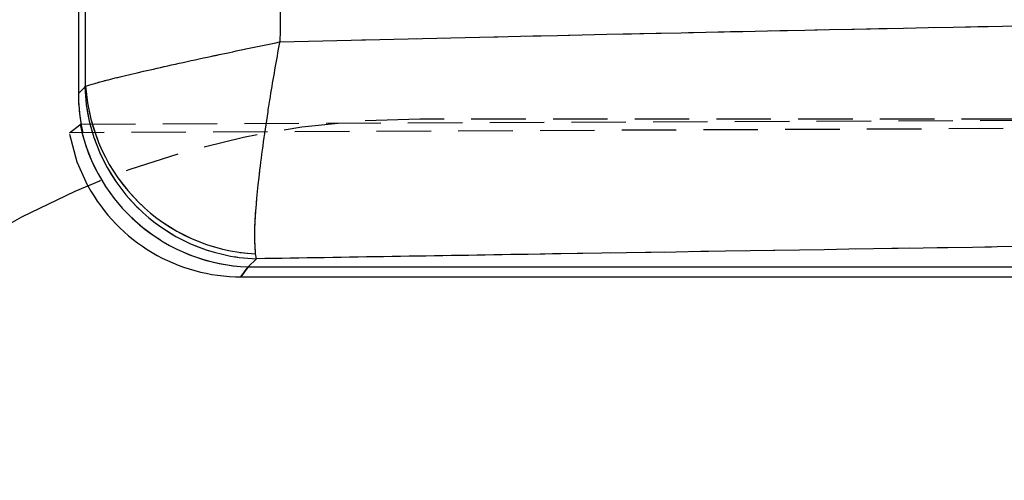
# Model space of a CAD drawing. Extents: x 35 to 394, y 29 to 281.
# Tile 17 of 23: x 306 to 329, y 244 to 255. Entities that reach past the tile are written whole.
import ezdxf

# ---------------------------------------------------------------- set-up
doc = ezdxf.new("R2010")
doc.units = 0
doc.linetypes.add('HIDDEN', pattern=[1.905, 1.27, -0.635])
doc.layers.get('0').update_dxf_attribs({"linetype": 'CONTINUOUS'})
doc.layers.add('FORMATO', color=179, linetype='CONTINUOUS')
doc.styles.add('SLDTEXTSTYLE0', font='TXT', dxfattribs={"width": 0.75})
doc.dimstyles.new('SLDDIMSTYLE1', dxfattribs={"dimtxt": 3.5, "dimasz": 3.302, "dimexe": 0, "dimexo": 0.0625, "dimgap": 0.875, "dimtad": 1, "dimdec": 0, "dimrnd": 1e-09, "dimzin": 12, "dimtxsty": 'SLDTEXTSTYLE0', "dimsah": 1, "dimcen": 0.09, "dimazin": 3, "dimtfac": 1, "dimtofl": 0, "dimtmove": 0, "dimatfit": 3, "dimtolj": 1, "dimtzin": 12})

# ---------------------------------------------------------------- blocks, each defined once
blk = doc.blocks.new('_D_1')
at = {"layer": 'FORMATO'}
for p, q in [((346.439, 270.441), (392.197, 270.441)), ((391.197, 270.441), (391.197, 214.087)), ((276.749, 214.087), (392.197, 214.087))]:
    blk.add_line(p, q, dxfattribs=at)
for points in [[(391.197, 270.441), (390.689, 267.139), (391.705, 267.139)], [(391.197, 214.087), (391.705, 217.389), (390.689, 217.389)]]:
    blk.add_solid(points, dxfattribs=at)
at = {"layer": 'FORMATO', "insert": (386.685, 235.03), "char_height": 3.5, "attachment_point": 1, "rotation": 90, "style": 'SLDTEXTSTYLE0'}
blk.add_mtext('56', dxfattribs=at)
blk = doc.blocks.new('_D_2')
at = {"layer": 'FORMATO'}
for p, q in [((157.763, 229.149), (157.763, 276.982)), ((368.222, 259.017), (368.222, 276.982)), ((368.222, 275.982), (157.763, 275.982))]:
    blk.add_line(p, q, dxfattribs=at)
for points in [[(157.763, 275.982), (161.065, 275.474), (161.065, 276.49)], [(368.222, 275.982), (364.92, 276.49), (364.92, 275.474)]]:
    blk.add_solid(points, dxfattribs=at)
at = {"layer": 'FORMATO', "insert": (266.021, 280.494), "char_height": 3.5, "attachment_point": 1, "style": 'SLDTEXTSTYLE0'}
blk.add_mtext('210', dxfattribs=at)

msp = doc.modelspace()

# ---------------------------------------------------------------- linework, layer by layer
at = {"color": 7, "linetype": 'CONTINUOUS'}
for p, q in [((307.8254, 264.0941), (307.8254, 253.2782)), ((307.8254, 253.2782), (307.9759, 253.4286)), ((307.9759, 253.4286), (307.9937, 253.4516)), ((307.8556, 252.5523), (307.8647, 252.5594)), ((311.9742, 249.4303), (311.954, 249.5438)), ((311.9742, 249.4303), (311.7844, 249.2405)), ((311.7844, 249.2405), (336.7274, 249.2405)), ((311.6148, 249.0092), (336.7274, 249.0092))]:
    msp.add_line(p, q, dxfattribs=at)
at = {"color": 7, "linetype": 'HIDDEN'}
for p, q in [((307.8254, 253.2782), (307.9759, 253.4286)), ((307.9759, 253.4286), (307.9937, 253.4516)), ((307.8875, 252.5676), (361.8513, 252.7861)), ((356.3529, 252.6849), (315.7822, 252.6849)), ((361.7652, 252.6017), (307.6161, 252.366)), ((307.6161, 252.366), (307.8556, 252.5523)), ((311.9742, 249.4303), (311.954, 249.5438)), ((311.7844, 249.2405), (311.6148, 249.0092)), ((311.9742, 249.4303), (311.7844, 249.2405)), ((311.7844, 249.2405), (336.7274, 249.2405))]:
    msp.add_line(p, q, dxfattribs=at)
at = {"color": 8, "linetype": 'CONTINUOUS'}
msp.add_line((311.6148, 249.0092), (311.7844, 249.2405), dxfattribs=at)
at = {"color": 7, "linetype": 'HIDDEN', "flags": 128}
for points in [[(315.7822, 252.6849), (314.404, 252.6374), (313.0322, 252.495), (311.6736, 252.2583), (310.3345, 251.9287), (309.0213, 251.5075), (308.3172, 251.2395)], [(308.0483, 251.1291), (307.7992, 251.6818), (307.616, 252.3669)]]:
    msp.add_lwpolyline(points, dxfattribs=at)
at = {"color": 7, "linetype": 'CONTINUOUS', "flags": 128}
msp.add_lwpolyline([(308.3172, 251.2395), (307.7402, 250.9968), (306.4974, 250.3991), (305.2987, 249.7171)], dxfattribs=at)
at = {"color": 7, "linetype": 'CONTINUOUS'}
for centre, radius, start, end in [((312.1187, 253.5731), 4.1454, 181.99808, 268.00192), ((312.1703, 253.7236), 4.1854, 183.72524, 267.03811), ((311.9317, 253.3886), 4.1507, 191.52421, 267.96583), ((311.6148, 253.0692), 4.06, 208.5457, 270.13016)]:
    msp.add_arc(centre, radius, start, end, dxfattribs=at)
at = {"color": 7, "linetype": 'HIDDEN'}
for centre, radius, start, end in [((312.1187, 253.5731), 4.1454, 181.99808, 268.00192), ((312.1703, 253.7236), 4.1854, 183.72524, 267.03811), ((311.932, 253.3892), 4.1513, 194.25051, 267.96273)]:
    msp.add_arc(centre, radius, start, end, dxfattribs=at)
at = {"color": 7, "linetype": 'CONTINUOUS'}
for centre, major_axis, ratio, start_param, end_param in [((311.9449, 253.3993), (2.9187, 2.9938), 0.9710246, 2.358201, 2.5319393), ((310.584, 252.0384), (7.9197, 2.4343), 0.163833, 1.8674623, 1.8705203)]:
    msp.add_ellipse(centre, major_axis=major_axis, ratio=ratio, start_param=start_param, end_param=end_param, dxfattribs=at)
at = {"color": 7, "linetype": 'HIDDEN'}
msp.add_ellipse((311.9449, 253.3993), major_axis=(2.9187, 2.9938), ratio=0.9710246, start_param=2.358201, end_param=2.5818215, dxfattribs=at)
at = {"color": 7, "linetype": 'CONTINUOUS'}
for points, knots in [([(307.9937, 253.4516), (307.9915, 255.2034), (307.9869, 258.7011), (307.9834, 262.1989), (307.9816, 263.9449)], [0, 0, 0, 0, 0.5008309, 1, 1, 1, 1]), ([(312.5752, 263.0351), (312.5674, 261.6032), (312.552, 258.752), (312.5332, 255.901), (312.5239, 254.4818)], [0, 0, 0, 0, 0.502233, 1, 1, 1, 1]), ([(312.5239, 254.4818), (314.2955, 254.5238), (322.2124, 254.7116), (330.1323, 254.8661), (336.28, 254.9861)], [0, 0, 0, 0, 0.22378, 1, 1, 1, 1]), ([(307.9937, 253.4516), (308.1273, 253.4919), (308.4095, 253.5769), (309.4487, 253.8233), (310.5132, 254.0583), (311.5527, 254.2803), (312.0954, 254.3937), (312.5191, 254.4808), (312.5239, 254.4818)], [0, 0, 0, 0, 0.229688, 0.4850957, 0.7484204, 0.8047698, 0.9977947, 1, 1, 1, 1]), ([(311.954, 249.5438), (311.943, 249.7266), (311.9196, 250.1128), (312.022, 251.2837), (312.1758, 252.4174), (312.347, 253.4964), (312.4435, 254.0501), (312.523, 254.477), (312.5239, 254.4818)], [0, 0, 0, 0, 0.2296997, 0.4851067, 0.7484825, 0.8047733, 0.9977942, 1, 1, 1, 1]), ([(336.7274, 249.8223), (330.584, 249.7266), (322.3318, 249.5981), (314.0823, 249.4644), (311.9742, 249.4303)], [0, 0, 0, 0, 0.74445046, 1, 1, 1, 1])]:
    msp.add_open_spline(points, degree=3, knots=knots, dxfattribs=at)
at = {"color": 7, "linetype": 'HIDDEN'}
for points, knots in [([(307.9937, 253.4516), (307.9915, 255.2034), (307.9869, 258.7011), (307.9834, 262.1989), (307.9816, 263.9449)], [0, 0, 0, 0, 0.5008309, 1, 1, 1, 1]), ([(312.5752, 263.0351), (312.5674, 261.6032), (312.552, 258.752), (312.5332, 255.901), (312.5239, 254.4818)], [0, 0, 0, 0, 0.502233, 1, 1, 1, 1]), ([(312.5239, 254.4818), (314.2955, 254.5238), (322.2124, 254.7116), (330.1323, 254.8661), (336.28, 254.9861)], [0, 0, 0, 0, 0.22378, 1, 1, 1, 1]), ([(307.9937, 253.4516), (308.1273, 253.4919), (308.4095, 253.5769), (309.4487, 253.8233), (310.5132, 254.0583), (311.5527, 254.2803), (312.0954, 254.3937), (312.5191, 254.4808), (312.5239, 254.4818)], [0, 0, 0, 0, 0.22968802, 0.48509569, 0.74842045, 0.80476985, 0.99779468, 1, 1, 1, 1]), ([(311.954, 249.5438), (311.943, 249.7266), (311.9196, 250.1128), (312.022, 251.2837), (312.1758, 252.4174), (312.347, 253.4964), (312.4435, 254.0501), (312.523, 254.477), (312.5239, 254.4818)], [0, 0, 0, 0, 0.2296997, 0.4851067, 0.7484825, 0.8047733, 0.9977942, 1, 1, 1, 1]), ([(336.7274, 249.8223), (330.584, 249.7266), (322.3318, 249.5981), (314.0823, 249.4644), (311.9742, 249.4303)], [0, 0, 0, 0, 0.74445046, 1, 1, 1, 1])]:
    msp.add_open_spline(points, degree=3, knots=knots, dxfattribs=at)

# ---------------------------------------------------------------- dimensions: what is measured, and where the dimension line sits
at = {"layer": 'FORMATO'}
dim = msp.add_linear_dim(base=(157.7632, 275.9824), p1=(368.222, 258.0171), p2=(157.7632, 228.1494), dimstyle='SLDDIMSTYLE1', dxfattribs=at)
dim.commit()
dim.dimension.update_dxf_attribs({"geometry": '_D_2', "text_midpoint": (269.9003, 275.9824), "dimtype": 160})
dim = msp.add_linear_dim(base=(391.1967, 214.0872), p1=(345.4394, 270.4407), p2=(275.7488, 214.0872), angle=90, dimstyle='SLDDIMSTYLE1', dxfattribs=at)
dim.commit()
dim.dimension.update_dxf_attribs({"geometry": '_D_1', "text_midpoint": (391.1967, 237.6162), "dimtype": 160})

doc.saveas('drawing.dxf')
